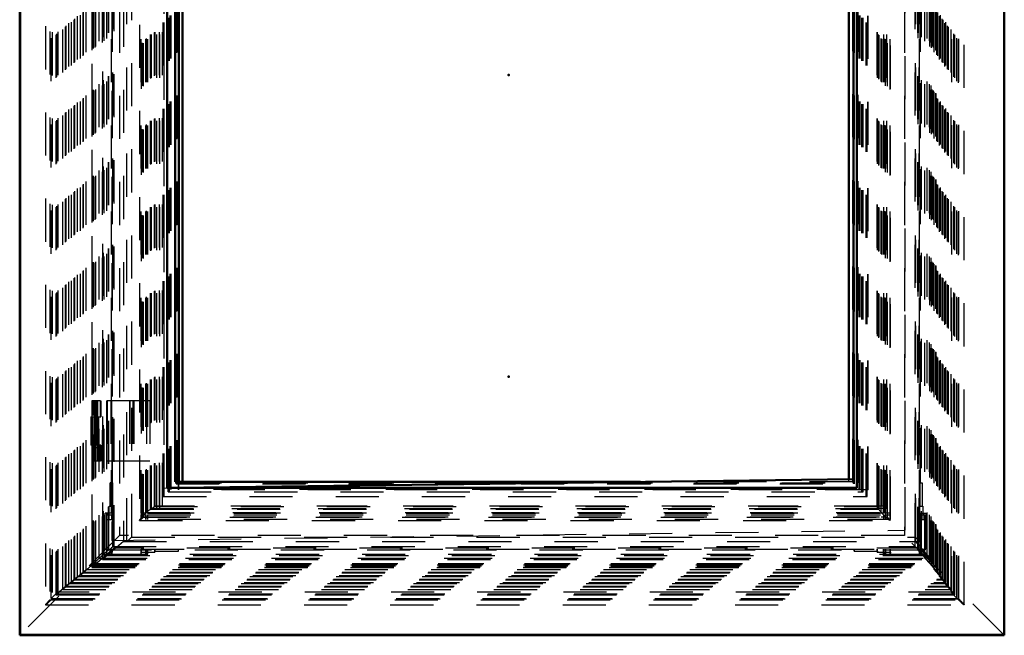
# Model space of a CAD drawing. Header units: millimetres. Extents: x 0 to 428, y 0 to 298.
# Tile 7 of 45: x 116 to 139, y 99 to 113. Entities that reach past the tile are written whole.
import ezdxf

# ---------------------------------------------------------------- set-up
doc = ezdxf.new("R2010")
doc.units = ezdxf.units.MM
doc.linetypes.add('Dashed', pattern=[2, 1, -1])
for name, color, linetype, lineweight in [('am_0', 7, 'Continuous', 50), ('am_12', 3, 'Continuous', 25), ('am_3', 6, 'Dashed', 25), ('am_6', 2, 'Continuous', 35), ('am_9', 7, 'Continuous', 50)]:
    doc.layers.add(name, color=color, linetype=linetype, lineweight=lineweight)

# ---------------------------------------------------------------- blocks, each defined once
blk = doc.blocks.new('3_Flat_Glass_Skylight_300100150_6_0_in_FDFneo100150C2325N1N4N_300Cl0__1203')
at = {"layer": 'am_3'}
for p, q in [((119.106, 129.368), (119.106, 101.867)), ((119.169, 101.948), (119.169, 129.288)), ((119.199, 101.94), (119.199, 129.296)), ((136.414, 101.948), (136.414, 129.288)), ((136.46, 101.94), (136.46, 129.296)), ((136.517, 101.867), (136.517, 129.368)), ((119.271, 102.05), (119.271, 129.186)), ((119.292, 102.033), (119.292, 129.203)), ((119.304, 102.033), (119.304, 129.203)), ((119.37, 102.123), (119.37, 129.113)), ((119.373, 102.13), (119.373, 129.105)), ((119.456, 102.185), (119.456, 129.05)), ((136.229, 102.185), (136.229, 129.05)), ((136.249, 129.105), (136.249, 102.13)), ((136.266, 102.123), (136.266, 129.113)), ((136.313, 102.05), (136.313, 129.186)), ((136.368, 102.033), (136.368, 129.203)), ((136.38, 102.033), (136.38, 129.203)), ((119.37, 102.123), (119.456, 102.185)), ((119.37, 102.123), (136.266, 102.123)), ((136.251, 102.132), (119.372, 102.132)), ((119.456, 102.185), (136.229, 102.185)), ((136.229, 102.185), (136.266, 102.123)), ((119.167, 101.946), (119.169, 101.948)), ((119.167, 101.946), (119.273, 101.946)), ((119.199, 101.94), (136.46, 101.94)), ((119.271, 102.05), (136.313, 102.05)), ((119.271, 101.948), (119.273, 101.946)), ((119.271, 101.948), (136.313, 101.948)), ((119.292, 102.033), (136.38, 102.033)), ((136.313, 101.948), (136.311, 101.946)), ((136.311, 101.946), (136.417, 101.946)), ((136.414, 101.948), (136.417, 101.946)), ((119.107, 101.866), (136.515, 101.866))]:
    blk.add_line(p, q, dxfattribs=at)
for points in [[(119.271, 102.05), (119.288, 102.065), (119.304, 102.08), (119.318, 102.092), (119.331, 102.103), (119.342, 102.112), (119.352, 102.12), (119.36, 102.126), (119.366, 102.13), (119.37, 102.132), (119.372, 102.132)], [(119.373, 102.13), (119.372, 102.127), (119.37, 102.123)], [(119.372, 102.132), (119.373, 102.131), (119.373, 102.13)], [(136.251, 102.132), (136.249, 102.131), (136.249, 102.13)], [(136.249, 102.13), (136.25, 102.127), (136.253, 102.122), (136.258, 102.115), (136.264, 102.107), (136.273, 102.096), (136.283, 102.084), (136.295, 102.071), (136.308, 102.056), (136.313, 102.05)], [(136.266, 102.123), (136.259, 102.128), (136.254, 102.131), (136.251, 102.132), (136.251, 102.132)], [(119.167, 101.946), (119.154, 101.93), (119.142, 101.917), (119.131, 101.904), (119.123, 101.893), (119.116, 101.884), (119.11, 101.877), (119.107, 101.871), (119.106, 101.868), (119.106, 101.867)], [(119.106, 101.867), (119.107, 101.866), (119.107, 101.866)], [(119.107, 101.866), (119.11, 101.867), (119.115, 101.87), (119.122, 101.874), (119.131, 101.881), (119.141, 101.889), (119.153, 101.899), (119.167, 101.911), (119.182, 101.924), (119.198, 101.939), (119.199, 101.94)], [(119.169, 101.948), (119.174, 101.953), (119.179, 101.959), (119.185, 101.964), (119.19, 101.971), (119.197, 101.977), (119.203, 101.983), (119.209, 101.99), (119.216, 101.997), (119.223, 102.003), (119.229, 102.01), (119.236, 102.017), (119.243, 102.023), (119.249, 102.029), (119.255, 102.036), (119.262, 102.041), (119.267, 102.047), (119.271, 102.05)], [(136.313, 102.05), (136.318, 102.045), (136.323, 102.039), (136.328, 102.033), (136.334, 102.027), (136.34, 102.021), (136.346, 102.014), (136.353, 102.008), (136.359, 102.001), (136.366, 101.994), (136.373, 101.988), (136.38, 101.981), (136.386, 101.975), (136.393, 101.968), (136.399, 101.962), (136.405, 101.956), (136.411, 101.951), (136.414, 101.948)], [(136.515, 101.866), (136.512, 101.867), (136.507, 101.87), (136.5, 101.874), (136.491, 101.881), (136.481, 101.889), (136.469, 101.899), (136.455, 101.911), (136.44, 101.924), (136.424, 101.939), (136.417, 101.946)], [(136.46, 101.94), (136.473, 101.925), (136.485, 101.912), (136.495, 101.9), (136.503, 101.89), (136.509, 101.881), (136.513, 101.875), (136.516, 101.87), (136.517, 101.867)], [(136.517, 101.867), (136.516, 101.866), (136.515, 101.866)]]:
    blk.add_lwpolyline(points, dxfattribs=at)
at = {"layer": 'am_6'}
for tag, p, flags in [('NB', (141.517, 129.37), 8), ('NN', (141.517, 128.87), 8), ('NT', (141.517, 128.37), 8), ('NBSYN', (141.517, 127.87), 8), ('LINA', (141.517, 127.37), 8), ('CATALOG', (141.517, 126.87), 8), ('IDNR', (141.517, 126.37), 8), ('PN', (141.517, 125.87), 8), ('LODLEVEL', (141.517, 125.37), 8), ('L', (141.517, 124.87), 8), ('W', (141.517, 124.37), 8), ('PPATH', (141.517, 123.87), 8), ('ExcludeFromBOM', (141.517, 122.87), 8), ('PSOL_0', (141.517, 122.37), 9), ('PSOL_1', (141.517, 121.87), 9), ('PSOL_2', (141.517, 121.37), 9)]:
    blk.add_attdef(tag, p, '', height=0.5, dxfattribs=dict(at, flags=flags))
blk = doc.blocks.new('4_Flat_Glass_Skylight_300100150_12_0_in_FDFneo100150C2325N1N4N_300Cl0__1203')
at = {"layer": 'am_3'}
for p, q in [((119.659, 102.42), (119.659, 128.816)), ((119.678, 102.42), (119.678, 128.816)), ((119.822, 102.584), (119.822, 128.652)), ((119.841, 102.584), (119.841, 128.652)), ((135.802, 102.584), (135.802, 128.652)), ((135.821, 102.584), (135.821, 128.652)), ((135.965, 102.42), (135.965, 128.816)), ((135.984, 102.42), (135.984, 128.816)), ((135.821, 102.584), (119.822, 102.584)), ((119.659, 102.42), (135.984, 102.42))]:
    blk.add_line(p, q, dxfattribs=at)
at = {"layer": 'am_6'}
for tag, p, flags in [('NB', (140.984, 128.816), 8), ('NN', (140.984, 128.316), 8), ('NT', (140.984, 127.816), 8), ('NBSYN', (140.984, 127.316), 8), ('LINA', (140.984, 126.816), 8), ('CATALOG', (140.984, 126.316), 8), ('IDNR', (140.984, 125.816), 8), ('PN', (140.984, 125.316), 8), ('LODLEVEL', (140.984, 124.816), 8), ('L', (140.984, 124.316), 8), ('W', (140.984, 123.816), 8), ('PPATH', (140.984, 123.316), 8), ('ExcludeFromBOM', (140.984, 122.316), 8), ('PSOL_0', (140.984, 121.816), 9), ('PSOL_1', (140.984, 121.316), 9), ('PSOL_2', (140.984, 120.816), 9)]:
    blk.add_attdef(tag, p, '', height=0.5, dxfattribs=dict(at, flags=flags))
blk = doc.blocks.new('5_Flat_Glass_Skylight_300100150_5_0_in_FDFneo100150C2325N1N4N_300Cl0__1203')
at = {"layer": 'am_3'}
for p, q in [((119.77, 102.528), (119.77, 128.708)), ((119.8, 102.528), (119.8, 128.708)), ((135.862, 102.528), (135.862, 128.708)), ((135.891, 102.528), (135.891, 128.708)), ((119.969, 102.728), (119.969, 128.508)), ((119.999, 102.728), (119.999, 128.508)), ((135.663, 102.728), (135.663, 128.508)), ((135.692, 102.728), (135.692, 128.508)), ((119.969, 102.728), (135.692, 102.728)), ((119.77, 102.528), (135.891, 102.528))]:
    blk.add_line(p, q, dxfattribs=at)
at = {"layer": 'am_6'}
for tag, p, flags in [('NB', (140.891, 128.708), 8), ('NN', (140.891, 128.208), 8), ('NT', (140.891, 127.708), 8), ('NBSYN', (140.891, 127.208), 8), ('LINA', (140.891, 126.708), 8), ('CATALOG', (140.891, 126.208), 8), ('IDNR', (140.891, 125.708), 8), ('PN', (140.891, 125.208), 8), ('LODLEVEL', (140.891, 124.708), 8), ('L', (140.891, 124.208), 8), ('W', (140.891, 123.708), 8), ('PPATH', (140.891, 123.208), 8), ('ExcludeFromBOM', (140.891, 122.208), 8), ('PSOL_0', (140.891, 121.708), 9), ('PSOL_1', (140.891, 121.208), 9), ('PSOL_2', (140.891, 120.708), 9)]:
    blk.add_attdef(tag, p, '', height=0.5, dxfattribs=dict(at, flags=flags))
blk = doc.blocks.new('6_FGS3001001502C4U_0_in_FDFneo100150C2325N1N4N_300Cl0__1203')
at = {"layer": 'am_3'}
for p, q in [((119.569, 102.198), (119.569, 129.038)), ((119.637, 102.198), (119.637, 129.038)), ((136.316, 129.038), (136.316, 102.198)), ((136.385, 129.038), (136.385, 102.198)), ((136.385, 102.198), (119.569, 102.198))]:
    blk.add_line(p, q, dxfattribs=at)
at = {"layer": 'am_6'}
for tag, p, flags in [('NB', (141.385, 129.038), 8), ('NN', (141.385, 128.538), 8), ('NT', (141.385, 128.038), 8), ('NBSYN', (141.385, 127.538), 8), ('LINA', (141.385, 127.038), 8), ('CATALOG', (141.385, 126.538), 8), ('IDNR', (141.385, 126.038), 8), ('PN', (141.385, 125.538), 8), ('LODLEVEL', (141.385, 125.038), 8), ('L', (141.385, 124.538), 8), ('W', (141.385, 124.038), 8), ('TG', (141.385, 123.538), 8), ('TG1', (141.385, 123.038), 8), ('OC', (141.385, 122.538), 8), ('PPATH', (141.385, 122.038), 8), ('ExcludeFromBOM', (141.385, 121.038), 8), ('PSOL_0', (141.385, 120.538), 9), ('PSOL_1', (141.385, 120.038), 9), ('PSOL_2', (141.385, 119.538), 9), ('PSOL_3', (141.385, 119.038), 9)]:
    blk.add_attdef(tag, p, '', height=0.5, dxfattribs=dict(at, flags=flags))
blk = doc.blocks.new('7_FGS30010015025C3U_0_in_FDFneo100150C2325N1N4N_300Cl0__1203')
at = {"layer": 'am_0'}
blk.add_line((120.106, 102.758), (120.106, 113.958), dxfattribs=at)
at = {"layer": 'am_3'}
for p, q in [((118.004, 130.463), (118.004, 100.773)), ((118.01, 100.777), (118.01, 130.458)), ((118.042, 100.813), (118.042, 130.423)), ((118.075, 100.841), (118.075, 130.395)), ((118.096, 100.864), (118.096, 130.372)), ((118.251, 130.28), (118.251, 100.956)), ((118.252, 100.957), (118.252, 130.279)), ((118.286, 100.992), (118.286, 130.243)), ((137.431, 100.992), (137.431, 130.243)), ((137.469, 100.956), (137.469, 130.28)), ((137.469, 100.957), (137.469, 130.279)), ((118.349, 101.051), (118.349, 130.185)), ((118.52, 101.222), (118.52, 130.013)), ((137.208, 130.013), (137.208, 101.222)), ((137.378, 101.051), (137.378, 130.185)), ((118.737, 129.858), (118.737, 101.378)), ((118.816, 101.378), (118.816, 129.858)), ((118.926, 101.478), (118.926, 129.758)), ((137.106, 101.478), (137.106, 129.758)), ((137.115, 101.378), (137.115, 129.858)), ((137.195, 101.378), (137.195, 129.858)), ((137.195, 101.378), (137.195, 129.857)), ((119.155, 101.883), (119.155, 129.353)), ((136.529, 101.883), (136.529, 129.353)), ((118.461, 102.033), (118.461, 129.203)), ((119.147, 102.033), (119.147, 129.203)), ((119.256, 102.033), (119.256, 129.203)), ((119.26, 102.033), (119.26, 129.203)), ((119.292, 102.033), (119.292, 129.203)), ((119.3, 102.033), (119.3, 129.203)), ((119.509, 102.138), (119.509, 129.098)), ((119.575, 102.138), (119.575, 129.098)), ((136.368, 102.033), (136.368, 129.203)), ((136.376, 102.033), (136.376, 129.203)), ((136.376, 102.138), (136.376, 129.098)), ((136.412, 102.033), (136.412, 129.203)), ((136.416, 102.033), (136.416, 129.203)), ((136.442, 102.138), (136.442, 129.098)), ((136.521, 102.033), (136.521, 129.203)), ((137.198, 102.033), (137.198, 129.203)), ((119.464, 102.194), (119.464, 129.042)), ((119.468, 102.194), (119.468, 129.042)), ((136.22, 102.194), (136.22, 129.042)), ((136.223, 102.194), (136.223, 129.042)), ((120.013, 102.578), (120.013, 128.658)), ((120.02, 102.578), (120.02, 128.658)), ((136.005, 102.578), (136.005, 128.658)), ((136.012, 102.578), (136.012, 128.658)), ((118.484, 102.738), (118.484, 128.498)), ((120.009, 102.738), (120.009, 128.498)), ((135.682, 102.738), (135.682, 128.498)), ((135.779, 102.738), (135.779, 128.498)), ((137.221, 102.738), (137.221, 128.498)), ((137.497, 100.864), (137.497, 115.208)), ((137.522, 100.841), (137.522, 115.208)), ((137.544, 100.813), (137.544, 115.208)), ((137.583, 100.777), (137.583, 115.208)), ((137.586, 100.773), (137.586, 115.208)), ((118.202, 104.638), (117.999, 104.638)), ((117.999, 104.638), (117.999, 104.318)), ((118.019, 104.638), (118.019, 104.318)), ((118.039, 104.638), (118.039, 104.318)), ((118.047, 104.638), (118.047, 104.318)), ((118.082, 104.638), (118.082, 104.318)), ((118.099, 104.318), (118.099, 104.638)), ((118.099, 104.638), (118.099, 103.238)), ((118.139, 104.318), (118.139, 104.638)), ((118.445, 104.638), (118.445, 103.238)), ((118.46, 104.638), (118.46, 103.238)), ((118.874, 104.638), (118.874, 103.238)), ((118.886, 104.638), (118.886, 103.238)), ((118.955, 104.638), (118.955, 103.238)), ((118.974, 104.638), (118.974, 103.238)), ((117.999, 104.318), (118.139, 104.318)), ((118.064, 103.558), (118.064, 104.318)), ((118.092, 104.318), (118.092, 103.558)), ((118.098, 103.558), (118.098, 104.318)), ((118.136, 104.318), (118.136, 103.558)), ((117.999, 103.558), (117.999, 103.238)), ((117.999, 103.558), (118.139, 103.558)), ((118.019, 103.558), (118.019, 103.238)), ((118.039, 103.558), (118.039, 103.238)), ((118.047, 103.558), (118.047, 103.238)), ((118.082, 103.558), (118.082, 103.238)), ((118.099, 103.238), (118.099, 103.558)), ((118.139, 103.238), (118.139, 103.558)), ((118.202, 103.238), (117.999, 103.238)), ((118.484, 102.738), (118.43, 102.738)), ((118.43, 102.194), (118.43, 102.738)), ((118.477, 102.738), (118.477, 102.194)), ((120.009, 102.738), (135.779, 102.738)), ((136.012, 102.578), (120.013, 102.578)), ((120.106, 102.738), (120.106, 102.758)), ((137.214, 102.738), (137.261, 102.738)), ((137.214, 102.194), (137.214, 102.738)), ((137.261, 102.738), (137.261, 102.194)), ((118.406, 102.194), (118.477, 102.194)), ((118.406, 101.883), (118.406, 102.194)), ((118.474, 102.194), (118.474, 101.883)), ((136.223, 102.194), (119.464, 102.194)), ((136.442, 102.138), (136.253, 102.138)), ((137.211, 102.194), (137.279, 102.194)), ((137.211, 101.883), (137.211, 102.194)), ((137.279, 102.194), (137.279, 101.883)), ((118.47, 102.033), (118.311, 102.033)), ((118.311, 101.198), (118.311, 102.033)), ((118.343, 101.993), (118.47, 101.993)), ((118.343, 101.993), (118.343, 101.883)), ((118.343, 101.883), (118.474, 101.883)), ((118.374, 102.033), (118.374, 101.993)), ((118.465, 101.883), (118.465, 101.993)), ((118.47, 101.993), (118.47, 102.033)), ((119.26, 102.033), (119.147, 102.033)), ((119.147, 101.883), (119.147, 101.993)), ((119.147, 101.993), (119.26, 101.993)), ((136.529, 101.883), (119.147, 101.883)), ((119.151, 102.033), (119.151, 101.993)), ((119.256, 101.883), (119.256, 101.993)), ((119.26, 101.883), (119.26, 101.993)), ((136.376, 102.033), (119.292, 102.033)), ((119.296, 101.993), (119.296, 101.883)), ((119.296, 101.993), (136.376, 101.993)), ((119.3, 101.883), (119.3, 101.993)), ((136.372, 101.883), (136.372, 101.993)), ((136.376, 101.883), (136.376, 101.993)), ((136.525, 102.033), (136.412, 102.033)), ((136.412, 101.883), (136.412, 101.993)), ((136.412, 101.993), (136.525, 101.993)), ((136.416, 101.883), (136.416, 101.993)), ((136.521, 101.883), (136.521, 101.993)), ((136.525, 101.993), (136.525, 102.033)), ((137.198, 102.033), (137.348, 102.033)), ((137.202, 101.993), (137.325, 101.993)), ((137.202, 101.993), (137.202, 101.883)), ((137.202, 101.883), (137.325, 101.883)), ((137.206, 102.033), (137.206, 101.993)), ((137.302, 101.993), (137.302, 102.033)), ((137.325, 101.883), (137.325, 101.993)), ((137.348, 102.033), (137.348, 101.198)), ((118.926, 101.478), (137.106, 101.478)), ((118.52, 101.222), (118.01, 100.777)), ((118.075, 100.841), (118.484, 101.198)), ((118.737, 101.378), (118.252, 100.957)), ((118.311, 101.198), (118.484, 101.198)), ((118.461, 101.047), (118.461, 101.198)), ((118.484, 101.198), (118.461, 101.047)), ((137.208, 101.222), (118.52, 101.222)), ((118.737, 101.378), (137.195, 101.378)), ((119.147, 101.074), (119.147, 101.198)), ((119.147, 101.198), (136.529, 101.198)), ((119.155, 101.13), (119.155, 101.198)), ((119.256, 101.074), (119.256, 101.198)), ((119.26, 101.102), (119.26, 101.198)), ((119.292, 101.047), (119.292, 101.198)), ((119.3, 101.102), (119.3, 101.198)), ((119.464, 101.13), (119.464, 101.198)), ((119.468, 101.15), (119.468, 101.198)), ((120.009, 101.15), (120.009, 101.198)), ((120.009, 101.15), (120.016, 101.198)), ((135.682, 101.15), (135.682, 101.198)), ((135.689, 101.198), (135.682, 101.15)), ((136.22, 101.13), (136.22, 101.198)), ((136.223, 101.15), (136.223, 101.198)), ((136.368, 101.047), (136.368, 101.198)), ((136.376, 101.102), (136.376, 101.198)), ((136.412, 101.074), (136.412, 101.198)), ((136.416, 101.102), (136.416, 101.198)), ((136.521, 101.074), (136.521, 101.198)), ((136.529, 101.13), (136.529, 101.198)), ((137.469, 100.957), (137.115, 101.378)), ((137.198, 101.047), (137.198, 101.198)), ((137.198, 101.198), (137.348, 101.198)), ((137.198, 101.047), (137.221, 101.198)), ((137.583, 100.777), (137.208, 101.222)), ((137.221, 101.198), (137.522, 100.841)), ((118.251, 100.956), (137.469, 100.956)), ((118.252, 100.957), (137.469, 100.957)), ((118.286, 100.992), (118.349, 101.051)), ((118.286, 100.992), (137.431, 100.992)), ((118.349, 101.051), (137.378, 101.051)), ((118.461, 101.047), (119.292, 101.047)), ((119.147, 101.074), (119.155, 101.13)), ((119.256, 101.074), (119.147, 101.074)), ((119.155, 101.13), (119.464, 101.13)), ((119.26, 101.102), (119.256, 101.074)), ((119.3, 101.102), (119.26, 101.102)), ((119.292, 101.047), (119.3, 101.102)), ((119.464, 101.13), (119.468, 101.15)), ((119.468, 101.15), (120.009, 101.15)), ((135.682, 101.15), (136.223, 101.15)), ((136.223, 101.15), (136.22, 101.13)), ((136.22, 101.13), (136.529, 101.13)), ((136.376, 101.102), (136.368, 101.047)), ((136.368, 101.047), (137.198, 101.047)), ((136.416, 101.102), (136.376, 101.102)), ((136.412, 101.074), (136.416, 101.102)), ((136.521, 101.074), (136.412, 101.074)), ((136.529, 101.13), (136.521, 101.074)), ((137.378, 101.051), (137.431, 100.992)), ((118.004, 100.773), (137.586, 100.773)), ((118.01, 100.777), (137.583, 100.777)), ((118.042, 100.813), (118.096, 100.864)), ((118.042, 100.813), (137.544, 100.813)), ((118.096, 100.864), (118.075, 100.841)), ((118.075, 100.841), (137.522, 100.841)), ((118.096, 100.864), (137.497, 100.864)), ((137.522, 100.841), (137.497, 100.864)), ((137.497, 100.864), (137.544, 100.813))]:
    blk.add_line(p, q, dxfattribs=at)
for points in [[(118.816, 101.378), (118.817, 101.378), (118.819, 101.379), (118.822, 101.381), (118.826, 101.384), (118.83, 101.387), (118.834, 101.391), (118.84, 101.396), (118.846, 101.401), (118.852, 101.407), (118.859, 101.414), (118.867, 101.421), (118.875, 101.428), (118.883, 101.436), (118.891, 101.444), (118.9, 101.452), (118.908, 101.46), (118.917, 101.469), (118.926, 101.478)], [(137.106, 101.478), (137.114, 101.469), (137.123, 101.46), (137.131, 101.452), (137.139, 101.444), (137.147, 101.436), (137.154, 101.428), (137.161, 101.421), (137.167, 101.414), (137.173, 101.407), (137.178, 101.401), (137.183, 101.396), (137.187, 101.391), (137.19, 101.387), (137.192, 101.384), (137.194, 101.381), (137.195, 101.379), (137.195, 101.378)], [(137.195, 101.378), (137.195, 101.378), (137.195, 101.378)], [(118.251, 100.956), (118.251, 100.957), (118.252, 100.957), (118.252, 100.958), (118.253, 100.958), (118.253, 100.959), (118.254, 100.96), (118.255, 100.961), (118.256, 100.963), (118.258, 100.964), (118.259, 100.966), (118.261, 100.967), (118.262, 100.969), (118.264, 100.971), (118.266, 100.973), (118.268, 100.975), (118.269, 100.977), (118.271, 100.978), (118.273, 100.98), (118.275, 100.982), (118.277, 100.984), (118.279, 100.986), (118.281, 100.988), (118.283, 100.989), (118.284, 100.991), (118.286, 100.992)], [(118.252, 100.957), (118.252, 100.956), (118.252, 100.956), (118.251, 100.956), (118.251, 100.956)], [(137.431, 100.992), (137.433, 100.991), (137.434, 100.989), (137.436, 100.987), (137.437, 100.986), (137.439, 100.984), (137.441, 100.982), (137.443, 100.98), (137.445, 100.978), (137.447, 100.976), (137.449, 100.974), (137.451, 100.972), (137.452, 100.971), (137.454, 100.969), (137.456, 100.967), (137.458, 100.966), (137.459, 100.964), (137.461, 100.963), (137.462, 100.961), (137.464, 100.96), (137.465, 100.959), (137.466, 100.958), (137.467, 100.957), (137.468, 100.957), (137.468, 100.956), (137.469, 100.956), (137.469, 100.956), (137.469, 100.956), (137.469, 100.956), (137.469, 100.957)], [(118.004, 100.773), (118.004, 100.773), (118.004, 100.773), (118.004, 100.774), (118.004, 100.774), (118.005, 100.775), (118.006, 100.776), (118.007, 100.777), (118.008, 100.779), (118.009, 100.78), (118.011, 100.782), (118.012, 100.783), (118.014, 100.785), (118.016, 100.787), (118.018, 100.789), (118.02, 100.791), (118.022, 100.793), (118.024, 100.796), (118.026, 100.798), (118.028, 100.8), (118.03, 100.802), (118.032, 100.804), (118.035, 100.806), (118.037, 100.808), (118.039, 100.81), (118.041, 100.812), (118.042, 100.813)], [(118.01, 100.777), (118.008, 100.776), (118.007, 100.775), (118.006, 100.774), (118.005, 100.774), (118.004, 100.773), (118.004, 100.773), (118.004, 100.773)], [(137.544, 100.813), (137.545, 100.811), (137.547, 100.809), (137.549, 100.807), (137.551, 100.805), (137.553, 100.803), (137.555, 100.801), (137.557, 100.799), (137.56, 100.797), (137.562, 100.795), (137.564, 100.792), (137.566, 100.79), (137.568, 100.788), (137.57, 100.786), (137.572, 100.784), (137.574, 100.783), (137.576, 100.781), (137.578, 100.779), (137.579, 100.778), (137.581, 100.777), (137.582, 100.776), (137.583, 100.775), (137.584, 100.774), (137.585, 100.773), (137.585, 100.773), (137.586, 100.773), (137.586, 100.773), (137.586, 100.773)], [(137.586, 100.773), (137.586, 100.773), (137.586, 100.774), (137.585, 100.774), (137.585, 100.775), (137.584, 100.776), (137.583, 100.777)]]:
    blk.add_lwpolyline(points, dxfattribs=at)
at = {"layer": 'am_6'}
for tag, p, flags in [('NB', (142.966, 130.463), 8), ('NN', (142.966, 129.963), 8), ('NT', (142.966, 129.463), 8), ('NBSYN', (142.966, 128.963), 8), ('LINA', (142.966, 128.463), 8), ('CATALOG', (142.966, 127.963), 8), ('IDNR', (142.966, 127.463), 8), ('PN', (142.966, 126.963), 8), ('LODLEVEL', (142.966, 126.463), 8), ('L', (142.966, 125.963), 8), ('W', (142.966, 125.463), 8), ('DP', (142.966, 124.963), 8), ('OP', (142.966, 124.463), 8), ('OC', (142.966, 123.963), 8), ('ExcludeFromBOM', (142.966, 122.963), 8), ('PSOL_0', (142.966, 122.463), 9), ('PSOL_1', (142.966, 121.963), 9), ('PSOL_2', (142.966, 121.463), 9)]:
    blk.add_attdef(tag, p, '', height=0.5, dxfattribs=dict(at, flags=flags))
blk = doc.blocks.new('8_Flat_Glass_Skylight_3001001502_2_0_in_FDFneo100150C2325N1N4N_300Cl0__1203')
at = {"layer": 'am_0'}
for p, q in [((135.565, 102.821), (135.565, 128.415)), ((119.931, 102.758), (119.931, 114.438)), ((120.017, 102.758), (120.017, 113.978)), ((119.931, 102.758), (130.727, 102.758))]:
    blk.add_line(p, q, dxfattribs=at)
at = {"layer": 'am_3'}
for p, q in [((116.924, 131.332), (116.924, 99.904)), ((138.238, 99.904), (138.238, 131.332)), ((117.028, 131.214), (117.028, 100.022)), ((117.06, 100.055), (117.06, 131.181)), ((117.081, 131.192), (117.081, 100.044)), ((138.07, 100.055), (138.07, 131.181)), ((138.103, 100.022), (138.103, 131.214)), ((138.113, 100.044), (138.113, 131.192)), ((117.171, 100.134), (117.171, 131.102)), ((117.189, 100.157), (117.189, 131.078)), ((117.222, 100.2), (117.222, 131.036)), ((117.33, 100.26), (117.33, 130.975)), ((117.393, 100.322), (117.393, 130.914)), ((117.403, 100.34), (117.403, 130.896)), ((137.847, 100.34), (137.847, 130.896)), ((137.872, 100.322), (137.872, 130.914)), ((137.932, 100.26), (137.932, 130.975)), ((137.941, 131.036), (137.941, 100.2)), ((137.996, 100.157), (137.996, 131.078)), ((138.023, 100.134), (138.023, 131.102)), ((117.465, 100.401), (117.465, 130.834)), ((117.533, 100.424), (117.533, 130.812)), ((117.595, 100.485), (117.595, 130.75)), ((117.605, 100.503), (117.605, 130.732)), ((117.667, 100.565), (117.667, 130.671)), ((117.735, 100.587), (117.735, 130.648)), ((137.663, 100.565), (137.663, 130.671)), ((137.686, 100.587), (137.686, 130.648)), ((137.724, 100.503), (137.724, 130.732)), ((137.749, 100.485), (137.749, 130.75)), ((137.786, 100.401), (137.786, 130.834)), ((137.809, 100.424), (137.809, 130.812)), ((117.797, 100.649), (117.797, 130.587)), ((117.807, 100.667), (117.807, 130.569)), ((117.87, 100.728), (117.87, 130.507)), ((137.54, 100.728), (137.54, 130.507)), ((137.601, 100.667), (137.601, 130.569)), ((137.626, 100.649), (137.626, 130.587)), ((118.011, 100.831), (118.011, 130.404)), ((118.037, 100.861), (118.037, 130.375)), ((118.172, 100.989), (118.172, 130.247)), ((137.324, 100.989), (137.324, 130.247)), ((137.444, 100.861), (137.444, 130.375)), ((137.477, 100.831), (137.477, 130.404)), ((118.271, 101.078), (118.271, 130.158)), ((118.388, 101.178), (118.388, 130.058)), ((118.399, 101.178), (118.399, 130.058)), ((118.491, 101.262), (118.491, 129.974)), ((137.101, 101.262), (137.101, 129.974)), ((137.164, 130.059), (137.164, 101.177)), ((137.165, 101.178), (137.165, 130.058)), ((137.176, 101.178), (137.176, 130.058)), ((137.176, 101.178), (137.176, 130.057)), ((137.246, 101.078), (137.246, 130.158)), ((119.363, 102.138), (119.363, 129.098)), ((119.386, 102.138), (119.386, 129.098)), ((136.23, 102.138), (136.23, 129.098)), ((136.253, 102.138), (136.253, 129.098)), ((119.958, 102.714), (119.958, 128.522)), ((119.973, 102.714), (119.973, 128.522)), ((135.651, 102.758), (135.651, 128.478)), ((135.68, 102.714), (135.68, 128.522)), ((135.694, 102.714), (135.694, 128.522)), ((119.348, 104.638), (118.202, 104.638)), ((118.202, 104.268), (118.202, 104.638)), ((118.209, 104.638), (118.209, 104.268)), ((118.342, 104.638), (118.342, 103.238)), ((118.357, 104.638), (118.357, 103.238)), ((119.267, 104.638), (119.267, 103.238)), ((119.343, 104.638), (119.343, 103.238)), ((119.347, 104.638), (119.347, 103.238)), ((119.348, 104.638), (119.348, 103.238)), ((117.979, 104.268), (117.979, 103.608)), ((117.979, 104.268), (118.209, 104.268)), ((118.019, 104.268), (118.019, 103.608)), ((118.104, 104.268), (118.104, 103.608)), ((118.112, 104.268), (118.112, 103.608)), ((118.133, 104.268), (118.133, 103.608)), ((118.153, 104.268), (118.153, 103.608)), ((118.209, 103.608), (117.979, 103.608)), ((118.202, 103.238), (118.202, 103.608)), ((118.209, 103.608), (118.209, 103.238)), ((119.348, 103.238), (118.202, 103.238)), ((135.565, 102.758), (135.565, 102.821)), ((119.958, 102.714), (135.694, 102.714)), ((135.651, 102.758), (130.727, 102.758)), ((119.363, 102.138), (136.253, 102.138)), ((118.491, 101.262), (137.101, 101.262)), ((118.271, 101.078), (118.011, 100.831)), ((118.037, 100.861), (118.172, 100.989)), ((118.172, 100.989), (137.324, 100.989)), ((118.271, 101.078), (137.246, 101.078)), ((118.388, 101.178), (137.176, 101.178)), ((137.477, 100.831), (137.246, 101.078)), ((137.324, 100.989), (137.444, 100.861)), ((117.595, 100.485), (117.87, 100.728)), ((118.011, 100.831), (117.735, 100.587)), ((117.797, 100.649), (118.037, 100.861)), ((117.87, 100.728), (117.797, 100.649)), ((117.87, 100.728), (137.54, 100.728)), ((118.011, 100.831), (137.477, 100.831)), ((118.037, 100.861), (137.444, 100.861)), ((137.444, 100.861), (137.626, 100.649)), ((137.686, 100.587), (137.477, 100.831)), ((137.626, 100.649), (137.54, 100.728)), ((137.54, 100.728), (137.749, 100.485)), ((117.605, 100.503), (117.33, 100.26)), ((117.393, 100.322), (117.667, 100.565)), ((117.807, 100.667), (117.533, 100.424)), ((117.533, 100.424), (117.605, 100.503)), ((117.667, 100.565), (117.595, 100.485)), ((117.605, 100.503), (137.724, 100.503)), ((117.667, 100.565), (137.663, 100.565)), ((117.735, 100.587), (117.807, 100.667)), ((117.735, 100.587), (137.686, 100.587)), ((117.797, 100.649), (137.626, 100.649)), ((117.807, 100.667), (137.601, 100.667)), ((137.601, 100.667), (137.686, 100.587)), ((137.809, 100.424), (137.601, 100.667)), ((137.749, 100.485), (137.663, 100.565)), ((137.663, 100.565), (137.872, 100.322)), ((137.724, 100.503), (137.809, 100.424)), ((137.932, 100.26), (137.724, 100.503)), ((117.403, 100.34), (117.171, 100.134)), ((117.189, 100.157), (117.465, 100.401)), ((117.33, 100.26), (117.403, 100.34)), ((117.465, 100.401), (117.393, 100.322)), ((117.393, 100.322), (137.872, 100.322)), ((117.403, 100.34), (137.847, 100.34)), ((117.465, 100.401), (137.786, 100.401)), ((117.533, 100.424), (137.809, 100.424)), ((117.595, 100.485), (137.749, 100.485)), ((137.872, 100.322), (137.786, 100.401)), ((137.786, 100.401), (137.996, 100.157)), ((137.847, 100.34), (137.932, 100.26)), ((138.023, 100.134), (137.847, 100.34)), ((117.06, 100.055), (138.07, 100.055)), ((117.081, 100.044), (138.113, 100.044)), ((117.171, 100.134), (138.023, 100.134)), ((117.189, 100.157), (137.996, 100.157)), ((137.942, 100.201), (117.221, 100.201)), ((117.33, 100.26), (137.932, 100.26)), ((116.925, 99.903), (138.237, 99.903)), ((117.028, 100.022), (138.103, 100.022))]:
    blk.add_line(p, q, dxfattribs=at)
for points in [[(118.399, 101.178), (118.4, 101.178), (118.402, 101.179), (118.404, 101.181), (118.407, 101.183), (118.411, 101.186), (118.415, 101.189), (118.419, 101.193), (118.424, 101.198), (118.43, 101.202), (118.436, 101.208), (118.442, 101.214), (118.448, 101.22), (118.455, 101.226), (118.462, 101.233), (118.469, 101.24), (118.477, 101.247), (118.484, 101.255), (118.491, 101.262)], [(137.101, 101.262), (137.108, 101.255), (137.115, 101.247), (137.122, 101.24), (137.129, 101.233), (137.135, 101.226), (137.141, 101.22), (137.147, 101.214), (137.152, 101.208), (137.157, 101.202), (137.162, 101.198), (137.165, 101.193), (137.169, 101.189), (137.171, 101.186), (137.174, 101.183), (137.175, 101.181), (137.176, 101.179), (137.176, 101.178), (137.176, 101.178)], [(118.271, 101.078), (118.287, 101.093), (118.301, 101.106), (118.315, 101.119), (118.329, 101.131), (118.341, 101.142), (118.351, 101.151), (118.361, 101.159), (118.369, 101.166), (118.376, 101.171), (118.382, 101.175), (118.386, 101.177), (118.388, 101.178)], [(137.165, 101.178), (137.164, 101.177), (137.164, 101.177)], [(137.164, 101.177), (137.165, 101.174), (137.167, 101.17), (137.171, 101.165), (137.176, 101.158), (137.183, 101.149), (137.191, 101.14), (137.2, 101.129), (137.211, 101.117), (137.223, 101.104), (137.235, 101.09), (137.246, 101.078)], [(116.925, 99.903), (116.927, 99.903), (116.93, 99.905), (116.934, 99.908), (116.939, 99.912), (116.946, 99.917), (116.953, 99.923), (116.961, 99.93), (116.97, 99.938), (116.98, 99.947), (116.991, 99.957), (117.002, 99.968), (117.014, 99.979), (117.026, 99.991), (117.039, 100.003), (117.052, 100.016), (117.065, 100.029), (117.079, 100.042), (117.081, 100.044)], [(117.06, 100.055), (117.074, 100.068), (117.087, 100.081), (117.1, 100.094), (117.113, 100.107), (117.125, 100.119), (117.138, 100.13), (117.149, 100.141), (117.16, 100.151), (117.171, 100.161), (117.18, 100.169), (117.189, 100.177), (117.197, 100.183), (117.203, 100.189), (117.209, 100.194), (117.214, 100.197), (117.218, 100.199), (117.22, 100.2), (117.221, 100.201)], [(117.222, 100.2), (117.221, 100.198), (117.22, 100.195), (117.217, 100.191), (117.213, 100.185), (117.208, 100.179), (117.202, 100.172), (117.195, 100.163), (117.189, 100.157)], [(117.221, 100.201), (117.222, 100.2), (117.222, 100.2)], [(137.942, 100.201), (137.941, 100.2), (137.941, 100.2)], [(137.941, 100.2), (137.941, 100.198), (137.943, 100.195), (137.946, 100.191), (137.95, 100.185), (137.955, 100.179), (137.961, 100.172), (137.968, 100.163), (137.976, 100.154), (137.985, 100.144), (137.995, 100.134), (138.005, 100.122), (138.017, 100.11), (138.028, 100.098), (138.041, 100.085), (138.053, 100.072), (138.066, 100.059), (138.07, 100.055)], [(137.996, 100.157), (137.986, 100.166), (137.977, 100.174), (137.969, 100.181), (137.961, 100.187), (137.955, 100.192), (137.95, 100.196), (137.946, 100.199), (137.943, 100.2), (137.942, 100.201)], [(138.113, 100.044), (138.126, 100.031), (138.138, 100.018), (138.151, 100.005), (138.162, 99.993), (138.174, 99.981), (138.184, 99.97), (138.194, 99.959), (138.203, 99.949), (138.211, 99.94), (138.218, 99.932), (138.224, 99.924), (138.229, 99.918), (138.233, 99.913), (138.236, 99.909), (138.238, 99.906), (138.238, 99.904)], [(117.028, 100.022), (117.015, 100.009), (117.003, 99.997), (116.992, 99.985), (116.981, 99.973), (116.971, 99.962), (116.962, 99.952), (116.954, 99.943), (116.946, 99.934), (116.94, 99.927), (116.935, 99.92), (116.93, 99.915), (116.927, 99.91), (116.925, 99.907), (116.924, 99.904), (116.924, 99.904)], [(116.924, 99.904), (116.925, 99.903), (116.925, 99.903)], [(138.237, 99.903), (138.235, 99.903), (138.232, 99.905), (138.228, 99.908), (138.223, 99.912), (138.216, 99.917), (138.209, 99.923), (138.201, 99.93), (138.192, 99.938), (138.182, 99.947), (138.171, 99.957), (138.16, 99.968), (138.148, 99.979), (138.136, 99.991), (138.123, 100.003), (138.11, 100.016), (138.103, 100.022)], [(138.238, 99.904), (138.237, 99.903), (138.237, 99.903)]]:
    blk.add_lwpolyline(points, dxfattribs=at)
at = {"layer": 'am_6'}
for tag, p, flags in [('NB', (143.238, 131.333), 8), ('NN', (143.238, 130.833), 8), ('NT', (143.238, 130.333), 8), ('NBSYN', (143.238, 129.833), 8), ('LINA', (143.238, 129.333), 8), ('CATALOG', (143.238, 128.833), 8), ('IDNR', (143.238, 128.333), 8), ('PN', (143.238, 127.833), 8), ('LODLEVEL', (143.238, 127.333), 8), ('L', (143.238, 126.833), 8), ('W', (143.238, 126.333), 8), ('DP', (143.238, 125.833), 8), ('ExcludeFromBOM', (143.238, 124.833), 8), ('PSOL_0', (143.238, 124.333), 9), ('PSOL_1', (143.238, 123.833), 9)]:
    blk.add_attdef(tag, p, '', height=0.5, dxfattribs=dict(at, flags=flags))
blk = doc.blocks.new('9_FGS30010015025314U_0_in_FDFneo100150C2325N1N4N_300Cl0__1203')
at = {"layer": 'am_0'}
for p, q in [((135.668, 102.822), (135.668, 128.413)), ((119.993, 102.618), (135.668, 102.822))]:
    blk.add_line(p, q, dxfattribs=at)
at = {"layer": 'am_3'}
for p, q in [((118.468, 129.838), (118.468, 101.398)), ((136.868, 101.638), (136.868, 129.598)), ((119.668, 128.622), (119.668, 102.614)), ((119.668, 102.614), (119.993, 102.618)), ((118.468, 101.398), (136.868, 101.638))]:
    blk.add_line(p, q, dxfattribs=at)
at = {"layer": 'am_6'}
for tag, p, flags in [('NB', (141.868, 129.838), 8), ('NN', (141.868, 129.338), 8), ('NT', (141.868, 128.838), 8), ('NBSYN', (141.868, 128.338), 8), ('LINA', (141.868, 127.838), 8), ('CATALOG', (141.868, 127.338), 8), ('IDNR', (141.868, 126.838), 8), ('PN', (141.868, 126.338), 8), ('LODLEVEL', (141.868, 125.838), 8), ('L', (141.868, 125.338), 8), ('W', (141.868, 124.838), 8), ('DP', (141.868, 124.338), 8), ('OP', (141.868, 123.838), 8), ('BA', (141.868, 123.338), 8), ('ExcludeFromBOM', (141.868, 122.338), 8), ('PSOL_0', (141.868, 121.838), 9), ('PSOL_1', (141.868, 121.338), 9), ('PSOL_2', (141.868, 120.838), 9)]:
    blk.add_attdef(tag, p, '', height=0.5, dxfattribs=dict(at, flags=flags))
blk = doc.blocks.new('11_FGS30010015025301U_0_in_FDFneo100150C2325N1N4N_300Cl0__1203')
at = {"layer": 'am_0'}
for p, q in [((116.328, 132.038), (116.328, 99.198)), ((139.168, 99.198), (139.168, 132.038)), ((119.748, 128.618), (119.748, 102.618)), ((135.748, 128.618), (135.748, 102.618)), ((135.748, 102.618), (119.748, 102.618)), ((116.348, 99.218), (116.328, 99.198)), ((116.328, 99.198), (139.168, 99.198)), ((139.168, 99.198), (139.148, 99.218))]:
    blk.add_line(p, q, dxfattribs=at)
at = {"layer": 'am_12'}
for p, q in [((116.348, 132.018), (116.348, 99.218)), ((139.148, 132.018), (139.148, 99.218)), ((139.148, 99.218), (116.348, 99.218))]:
    blk.add_line(p, q, dxfattribs=at)
at = {"layer": 'am_3'}
for p, q in [((116.346, 132.02), (116.346, 99.216)), ((139.15, 132.02), (139.15, 99.216)), ((118.647, 129.719), (118.647, 101.517)), ((136.849, 129.719), (136.849, 101.517)), ((118.647, 101.517), (116.348, 99.218)), ((136.849, 101.517), (118.647, 101.517)), ((139.148, 99.218), (136.849, 101.517)), ((139.15, 99.216), (116.346, 99.216))]:
    blk.add_line(p, q, dxfattribs=at)
at = {"layer": 'am_6'}
for tag, p, flags in [('NB', (144.168, 132.038), 8), ('NN', (144.168, 131.538), 8), ('NT', (144.168, 131.038), 8), ('NBSYN', (144.168, 130.538), 8), ('LINA', (144.168, 130.038), 8), ('CATALOG', (144.168, 129.538), 8), ('IDNR', (144.168, 129.038), 8), ('PN', (144.168, 128.538), 8), ('LODLEVEL', (144.168, 128.038), 8), ('L', (144.168, 127.538), 8), ('W', (144.168, 127.038), 8), ('DP', (144.168, 126.538), 8), ('OP', (144.168, 126.038), 8), ('BA', (144.168, 125.538), 8), ('RT', (144.168, 125.038), 8), ('ExcludeFromBOM', (144.168, 124.038), 8), ('PSOL_0', (144.168, 123.538), 9), ('PSOL_1', (144.168, 123.038), 9), ('PSOL_2', (144.168, 122.538), 9)]:
    blk.add_attdef(tag, p, '', height=0.5, dxfattribs=dict(at, flags=flags))

msp = doc.modelspace()

# ---------------------------------------------------------------- linework, layer by layer
at = {"layer": 'am_9'}
for p in [(127.673, 112.198), (127.673, 105.198)]:
    msp.add_point(p, dxfattribs=at)

# ---------------------------------------------------------------- block references
for name in ['11_FGS30010015025301U_0_in_FDFneo100150C2325N1N4N_300Cl0__1203', '8_Flat_Glass_Skylight_3001001502_2_0_in_FDFneo100150C2325N1N4N_300Cl0__1203', '7_FGS30010015025C3U_0_in_FDFneo100150C2325N1N4N_300Cl0__1203', '9_FGS30010015025314U_0_in_FDFneo100150C2325N1N4N_300Cl0__1203', '3_Flat_Glass_Skylight_300100150_6_0_in_FDFneo100150C2325N1N4N_300Cl0__1203', '6_FGS3001001502C4U_0_in_FDFneo100150C2325N1N4N_300Cl0__1203', '4_Flat_Glass_Skylight_300100150_12_0_in_FDFneo100150C2325N1N4N_300Cl0__1203', '5_Flat_Glass_Skylight_300100150_5_0_in_FDFneo100150C2325N1N4N_300Cl0__1203']:
    msp.add_blockref(name, (0, 0))

doc.saveas('drawing.dxf')
